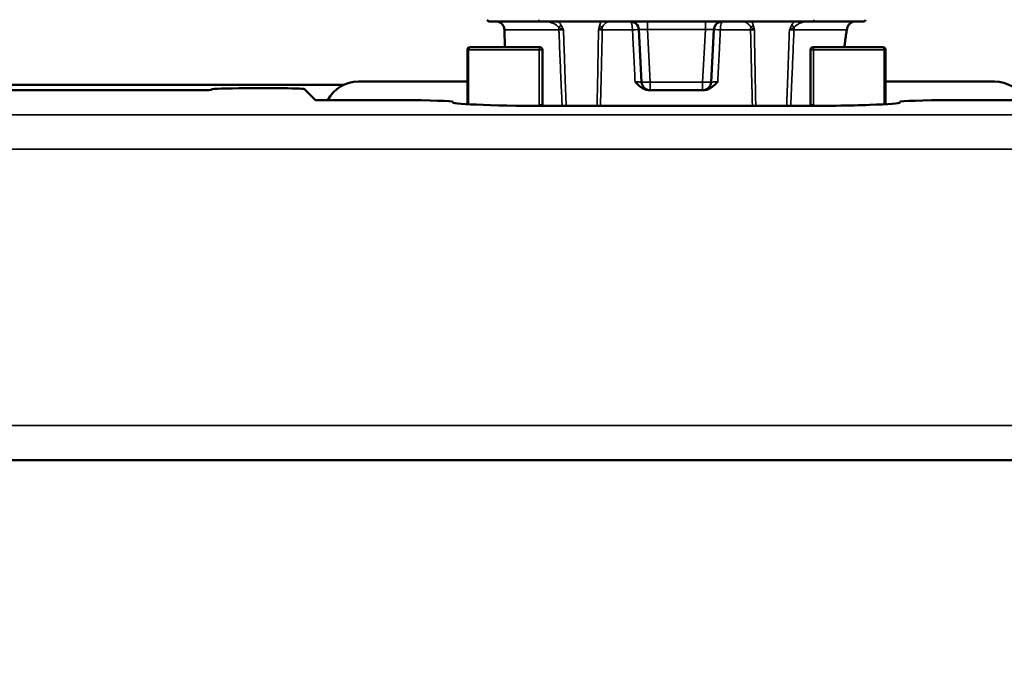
# Model space of a CAD drawing. Header units: millimetres. Extents: x 50 to 3176, y 50 to 2109.
# Tile 183 of 256: x 1055 to 1112, y 970 to 1007. Entities that reach past the tile are written whole.
import ezdxf

# ---------------------------------------------------------------- set-up
doc = ezdxf.new("R2010")
doc.units = ezdxf.units.MM
doc.header["$LTSCALE"] = 10
for name, color, linetype, lineweight in [('Dimension (ISO)', 7, 'Continuous', 25), ('Visible (ISO)', 7, 'Continuous', 50), ('Visible Narrow (ISO)', 7, 'Continuous', 35)]:
    doc.layers.add(name, color=color, linetype=linetype, lineweight=lineweight)
doc.styles.add('Note Text (ANSI)', font='tahoma.ttf')
doc.dimstyles.new('Default (ISO)', dxfattribs={"dimscale": 10, "dimtxt": 1, "dimasz": 2.5, "dimexe": 3.175, "dimexo": 0, "dimgap": 0.762, "dimtad": 1, "dimrnd": 1e-08, "dimzin": 0, "dimdsep": 46, "dimtxsty": 'Note Text (ANSI)', "dimcen": 0.09, "dimdle": 10, "dimclrd": 1, "dimclre": 1, "dimclrt": 1, "dimazin": 0, "dimtfac": 3.5052, "dimtmove": 0, "dimatfit": 3, "dimfxl": 1, "dimtolj": 1, "dimtzin": 0, "dimlwd": -1, "dimlwe": -1, "dimarcsym": 0})

# ---------------------------------------------------------------- blocks, each defined once
blk = doc.blocks.new('*D12')
at = {"layer": 'Defpoints', "color": 0, "transparency": 16777216}
for p in [(1064.401, 1127.027), (1121.504, 1026.516)]:
    blk.add_point(p, dxfattribs=at)
at = {"layer": 'Dimension (ISO)', "color": 1, "transparency": 16777216}
for p, q in [((1076.751, 1105.29), (1109.155, 1048.253)), ((1121.504, 1026.516), (1273.481, 759.009))]:
    blk.add_line(p, q, dxfattribs=at)
for points in [[(1080.374, 1107.349), (1073.128, 1103.232), (1064.401, 1127.027)], [(1112.778, 1050.311), (1105.532, 1046.194), (1121.504, 1026.516)]]:
    blk.add_solid(points, dxfattribs=at)
at = {"layer": 'Dimension (ISO)', "color": 1, "transparency": 16777216, "insert": (1211.994, 909.147), "char_height": 10, "attachment_point": 1, "rotation": 299.6019, "style": 'Note Text (ANSI)'}
blk.add_mtext('\\A1;∅115.60 mm [∅4.551 in]', dxfattribs=at)

msp = doc.modelspace()

# ---------------------------------------------------------------- linework, layer by layer
at = {"layer": 'Visible (ISO)'}
for p, q in [((1084.953, 1007.2716), (1082.0512, 1007.2716)), ((1100.953, 1007.2716), (1084.953, 1007.2716)), ((1103.8547, 1007.2716), (1100.953, 1007.2716)), ((1102.8826, 1006.8679), (1102.8826, 1006.8679)), ((1082.9713, 1005.7716), (1082.9484, 1006.7829)), ((1090.7682, 1006.7977), (1090.9281, 1003.7454)), ((1094.9778, 1003.7454), (1095.1378, 1006.7977)), ((1081.0172, 1005.7716), (1080.9485, 1005.7716)), ((1081.0172, 1005.7716), (1085.003, 1005.7716)), ((1100.903, 1005.7716), (1104.8887, 1005.7716)), ((1104.9574, 1005.7716), (1104.8887, 1005.7716)), ((1080.7959, 1005.6216), (1080.7959, 1002.4572)), ((1085.153, 1005.6216), (1085.153, 1002.4216)), ((1100.753, 1002.4216), (1100.753, 1005.6216)), ((1105.11, 1005.6216), (1105.11, 1002.4572)), ((1032.3158, 1003.5869), (1073.6104, 1003.5869)), ((1080.7959, 1003.7737), (1074.4545, 1003.7737)), ((1111.4514, 1003.7737), (1105.11, 1003.7737)), ((1065.4092, 1003.2762), (1052.4967, 1003.2762)), ((1065.908, 1003.3151), (1065.9086, 1003.2937)), ((1065.9085, 1003.2934), (1065.9083, 1003.3044)), ((1065.9085, 1003.2937), (1065.9085, 1003.2934)), ((1069.714, 1003.3849), (1067.9071, 1003.3849)), ((1071.313, 1003.331), (1071.9361, 1002.7079)), ((1091.4274, 1003.2716), (1091.3724, 1003.2716)), ((1094.4785, 1003.2716), (1091.4274, 1003.2716)), ((1094.4785, 1003.2716), (1094.5336, 1003.2716)), ((1072.4358, 1002.691), (1076.953, 1002.691)), ((1079.953, 1002.5863), (1079.953, 1002.5643)), ((1085.9523, 1002.3547), (1099.9536, 1002.3547)), ((1105.953, 1002.5643), (1105.953, 1002.5863)), ((1108.953, 1002.691), (1113.4701, 1002.691)), ((1362.953, 981.7716), (1012.953, 981.7716))]:
    msp.add_line(p, q, dxfattribs=at)
for centre, radius, start, end in [((1082.0512, 1007.3716), 0.1, 181, 270), ((1082.4485, 1006.7716), 0.5, 1.3, 90), ((1090.2688, 1006.7716), 0.5, 2.99995, 89.99968), ((1095.6371, 1006.7716), 0.5, 90.00045, 177.00005), ((1103.8547, 1007.3716), 0.1, 270, 359), ((1090.2688, 1006.7716), 0.5, 2.99085, 2.99453), ((1095.6371, 1006.7716), 0.5, 177.0055, 177.00918), ((1085.003, 1005.6216), 0.15, 0, 90), ((1100.903, 1005.6216), 0.15, 90, 180), ((1091.4274, 1003.7716), 0.5, 183, 270), ((1094.4785, 1003.7716), 0.5, 270, 357)]:
    msp.add_arc(centre, radius, start, end, dxfattribs=at)
for centre, major_axis, ratio, start_param, end_param in [((1080.9485, 1005.6216), (-0.1526, 0), 0.9826973, 4.712389, 6.2831853), ((1104.9574, 1005.6216), (0.1526, 0), 0.9826973, 0, 1.5707963), ((1074.4533, 1001.7725), (-0.8949, -1.7903), 0.9992388, 3.6048139, 4.6987452), ((1111.4527, 1001.7725), (-0.8949, 1.7903), 0.9992388, 4.7260328, 5.819964), ((1065.4085, 1003.2937), (-0.5001, 0), 0.0349793, 1.5721285, 3.1409402), ((1067.9084, 1003.3151), (-2.0003, 0), 0.0349154, 4.7129954, 6.2837354), ((1069.714, 1003.329), (-1.6, 0), 0.0349208, 3.1764992, 4.712389), ((1072.4358, 1002.7085), (-0.5, 0), 0.0349208, 0.0349063, 1.5707963), ((1076.953, 1002.5863), (-3, 0), 0.0349208, 3.1415927, 4.712389), ((1085.953, 1002.5643), (6, 0), 0.0349208, 3.141492, 4.7122804), ((1099.953, 1002.5643), (6, 0), 0.0349208, 4.7124975, 6.2832943), ((1108.953, 1002.5863), (-3, 0), 0.0349208, 4.712389, 6.2831853)]:
    msp.add_ellipse(centre, major_axis=major_axis, ratio=ratio, start_param=start_param, end_param=end_param, dxfattribs=at)
for points in [[(1102.8826, 1006.8679), (1102.8773, 1006.8408), (1102.8719, 1006.8125), (1102.8663, 1006.7829)], [(1103.3733, 1007.2715), (1103.3732, 1007.2715), (1103.3731, 1007.2715), (1103.3729, 1007.2715)]]:
    msp.add_open_spline(points, degree=3, dxfattribs=at)
for points, knots in [([(1103.3729, 1007.2715), (1103.3728, 1007.2715), (1103.3725, 1007.2715), (1103.3714, 1007.2715), (1103.3707, 1007.2715), (1103.3686, 1007.2715), (1103.3677, 1007.2715), (1103.3657, 1007.2715), (1103.3646, 1007.2715), (1103.3622, 1007.2714), (1103.3609, 1007.2714), (1103.3572, 1007.2713), (1103.3547, 1007.2712), (1103.3464, 1007.2709), (1103.3404, 1007.2705), (1103.3167, 1007.2687), (1103.2989, 1007.2663), (1103.2326, 1007.2539), (1103.1848, 1007.2373), (1103.0938, 1007.1896), (1103.0501, 1007.1568), (1102.9764, 1007.0803), (1102.9453, 1007.0355), (1102.9042, 1006.9497), (1102.8908, 1006.9092), (1102.8826, 1006.8679)], [0, 0, 0, 0, 0.001275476, 0.001275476, 0.002166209, 0.002166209, 0.00258787, 0.00258787, 0.002961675, 0.002961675, 0.003377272, 0.003377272, 0.004117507, 0.004117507, 0.005903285, 0.005903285, 0.011261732, 0.011261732, 0.026129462, 0.026129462, 0.042089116, 0.042089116, 0.058018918, 0.058018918, 0.070633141, 0.070633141, 0.070633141, 0.070633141]), ([(1102.8663, 1006.7829), (1102.8482, 1006.6861), (1102.8291, 1006.5766), (1102.7926, 1006.3381), (1102.7753, 1006.2102), (1102.7491, 1005.9764), (1102.7394, 1005.8752), (1102.7313, 1005.7716)], [-0.49651361, -0.49651361, -0.49651361, -0.49651361, -0.45037604, -0.45037604, -0.40526006, -0.40526006, -0.37275296, -0.37275296, -0.37275296, -0.37275296]), ([(1091.3724, 1003.2716), (1091.2879, 1003.2716), (1091.2047, 1003.2885), (1091.0377, 1003.3505), (1090.9566, 1003.3974), (1090.7493, 1003.5485), (1090.6389, 1003.6659), (1090.5602, 1003.7475), (1090.5572, 1003.7508), (1090.5482, 1003.7602)], [0.000001, 0.000001, 0.000001, 0.000001, 0.02567938, 0.02567938, 0.05394535, 0.05394535, 0.10286622, 0.10286622, 0.10688479, 0.10688479, 0.10688479, 0.10688479]), ([(1094.5336, 1003.2716), (1094.617, 1003.2716), (1094.6992, 1003.2881), (1094.8639, 1003.3485), (1094.9439, 1003.3941), (1095.149, 1003.5418), (1095.2593, 1003.6577), (1095.345, 1003.7468), (1095.3482, 1003.7502), (1095.3577, 1003.7602)], [-0.072858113, -0.072858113, -0.072858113, -0.072858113, -0.054674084, -0.054674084, -0.034754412, -0.034754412, 0, 0, 0.002767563, 0.002767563, 0.002767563, 0.002767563]), ([(1085.153, 1002.4216), (1085.153, 1002.4107), (1085.1541, 1002.3998), (1085.1583, 1002.3811), (1085.1607, 1002.3733), (1085.165, 1002.3625), (1085.1664, 1002.3595), (1085.1678, 1002.3565)], [0, 0, 0, 0, 0.14324562, 0.14324562, 0.25, 0.25, 0.2924493, 0.2924493, 0.2924493, 0.2924493]), ([(1100.7381, 1002.3565), (1100.7391, 1002.3586), (1100.7401, 1002.3607), (1100.7413, 1002.3637), (1100.7417, 1002.3646), (1100.7463, 1002.3759), (1100.7492, 1002.3866), (1100.7523, 1002.4055), (1100.753, 1002.4135), (1100.753, 1002.4216)], [0.70764795, 0.70764795, 0.70764795, 0.70764795, 0.7368171, 0.7368171, 0.75, 0.75, 0.89370753, 0.89370753, 0.99999894, 0.99999894, 0.99999894, 0.99999894])]:
    msp.add_open_spline(points, degree=3, knots=knots, dxfattribs=at)
at = {"layer": 'Visible Narrow (ISO)'}
for p, q in [((1084.953, 1007.2716), (1084.953, 1007.3698)), ((1091.2675, 1007.2716), (1091.2675, 1006.7977)), ((1094.6384, 1006.7977), (1094.6384, 1007.2716)), ((1100.953, 1007.3698), (1100.953, 1007.2716)), ((1082.9484, 1006.7829), (1086.115, 1006.7829)), ((1088.6389, 1006.7829), (1090.3966, 1006.7829)), ((1094.6384, 1006.7977), (1091.2675, 1006.7977)), ((1091.4274, 1003.7454), (1091.2675, 1006.7977)), ((1094.6384, 1006.7977), (1094.4785, 1003.7454)), ((1095.5093, 1006.7829), (1097.267, 1006.7829)), ((1099.7908, 1006.7829), (1102.8663, 1006.7829)), ((1080.8672, 1005.6216), (1080.7959, 1005.6216)), ((1080.8672, 1005.6216), (1084.9763, 1005.6216)), ((1080.8672, 1002.4531), (1080.8672, 1005.6216)), ((1084.9763, 1005.6216), (1085.153, 1005.6216)), ((1084.9763, 1002.4216), (1084.9763, 1005.6216)), ((1100.753, 1005.6216), (1100.9297, 1005.6216)), ((1100.9297, 1005.6216), (1100.9297, 1002.4216)), ((1100.9297, 1005.6216), (1105.0387, 1005.6216)), ((1105.0387, 1005.6216), (1105.0387, 1002.4531)), ((1105.11, 1005.6216), (1105.0387, 1005.6216)), ((1091.4274, 1003.7454), (1094.4785, 1003.7454)), ((1091.4274, 1003.2716), (1091.4274, 1003.7454)), ((1094.4785, 1003.7454), (1094.4785, 1003.2716)), ((1084.9762, 1002.4216), (1085.153, 1002.4216)), ((1100.9297, 1002.4216), (1100.753, 1002.4216)), ((1031.0112, 1001.839), (1153.8947, 1001.839)), ((1153.8947, 999.8402), (1031.0112, 999.8402)), ((1012.953, 983.7716), (1362.953, 983.7716))]:
    msp.add_line(p, q, dxfattribs=at)
for centre, major_axis, ratio, start_param, end_param in [((1086.2883, 1007.0406), (0.2584, 0.1524), 0.0542795, 1.6626098, 2.3822559), ((1085.7733, 1006.7716), (0, 0.5), 0.683487, 4.7350763, 5.0553431), ((1088.7483, 1007.0406), (-0.2894, 0.0791), 0.4527324, 0.5433406, 1.2629913), ((1088.4234, 1006.7716), (0, -0.5), 0.4311994, 1.5934853, 1.9137386), ((1090.2688, 1006.7716), (0, 0.5), 0.2555217, 4.7351201, 6.2831637), ((1095.6371, 1006.7716), (0, 0.5), 0.2555217, 0.000031, 1.548044), ((1097.4825, 1006.7716), (0, 0.5), 0.4311994, 1.227854, 1.5481094), ((1097.1576, 1007.0406), (0.2894, 0.0791), 0.4527967, 5.0202299, 5.7398779), ((1099.6177, 1007.0406), (-0.2584, 0.1524), 0.0543244, 3.9009273, 4.6205764), ((1100.1326, 1006.7716), (0, -0.5), 0.683487, 4.3694356, 4.6897057), ((1103.3616, 1006.7716), (0, 0.5), 0.9908835, 0, 1.5481071), ((1090.2689, 1006.7715), (0.4994, 0.0262), 0.0099351, 0.0135128, 1.3116456), ((1091.2702, 1006.7716), (-0.502, 0.0263), 0.0516897, 4.7204374, 6.2886242), ((1094.6358, 1006.7716), (-0.502, -0.0263), 0.0516884, 3.1361417, 4.7043284), ((1095.6371, 1006.7715), (-0.4994, 0.0262), 0.0099372, 4.9715519, 6.2703423), ((1081.0172, 1005.6216), (0, 0.15), 0.9998477, 0, 1.5707963), ((1085.003, 1005.6216), (0, 0.15), 0.1780384, 0, 1.5707963), ((1100.903, 1005.6216), (0, 0.15), 0.1780384, 4.712389, 6.2831853), ((1104.8887, 1005.6216), (0, 0.15), 0.9998477, 4.712389, 6.2831853), ((1091.4274, 1003.7716), (-0.4993, -0.0262), 0.0522644, 0, 1.5680573), ((1094.4785, 1003.7716), (0.4993, -0.0262), 0.0522644, 4.715128, 6.2831853)]:
    msp.add_ellipse(centre, major_axis=major_axis, ratio=ratio, start_param=start_param, end_param=end_param, dxfattribs=at)
for points, knots in [([(1085.2789, 1007.2716), (1085.3327, 1007.2716), (1085.3874, 1007.267), (1085.442, 1007.2586), (1085.45, 1007.2574), (1085.4581, 1007.2561), (1085.4661, 1007.2546), (1085.4795, 1007.2523), (1085.4928, 1007.2498), (1085.5061, 1007.247), (1085.5513, 1007.2376), (1085.5962, 1007.2258), (1085.6402, 1007.2117), (1085.6697, 1007.2023), (1085.6988, 1007.192), (1085.7275, 1007.1807), (1085.7493, 1007.1721), (1085.7708, 1007.163), (1085.7919, 1007.1534), (1085.8355, 1007.1336), (1085.8777, 1007.1115), (1085.9178, 1007.087), (1085.9222, 1007.0844), (1085.9265, 1007.0816), (1085.9309, 1007.0789), (1085.962, 1007.0593), (1085.9915, 1007.0382), (1086.0189, 1007.0155), (1086.0472, 1006.992), (1086.0731, 1006.9668), (1086.0952, 1006.9397)], [0, 0, 0, 0, 0.17949704, 0.17949704, 0.17949704, 0.20602167, 0.20602167, 0.20602167, 0.25, 0.25, 0.25, 0.39975489, 0.39975489, 0.39975489, 0.5, 0.5, 0.5, 0.57607926, 0.57607926, 0.57607926, 0.73278846, 0.73278846, 0.73278846, 0.75, 0.75, 0.75, 0.87302932, 0.87302932, 0.87302932, 0.99999991, 0.99999991, 0.99999991, 0.99999991]), ([(1086.2563, 1007.0406), (1086.2443, 1007.0631), (1086.2304, 1007.0862), (1086.2143, 1007.1099), (1086.2114, 1007.1141), (1086.2084, 1007.1184), (1086.2053, 1007.1227), (1086.1853, 1007.1509), (1086.162, 1007.1799), (1086.1356, 1007.2087), (1086.1163, 1007.2298), (1086.0954, 1007.2508), (1086.0728, 1007.2716)], [0, 0, 0, 0, 0.09415745, 0.09415745, 0.09415745, 0.11111111, 0.11111111, 0.11111111, 0.22222222, 0.22222222, 0.22222222, 0.30351952, 0.30351952, 0.30351952, 0.30351952]), ([(1086.3823, 1006.7712), (1086.3822, 1006.7713), (1086.382, 1006.7714), (1086.3659, 1006.7798), (1086.3497, 1006.7884), (1086.3177, 1006.8055), (1086.3019, 1006.8141), (1086.2843, 1006.8237), (1086.2823, 1006.8248), (1086.2638, 1006.835), (1086.2475, 1006.8442), (1086.2181, 1006.8611), (1086.205, 1006.8688), (1086.1902, 1006.8779), (1086.1885, 1006.8789), (1086.1717, 1006.8892), (1086.1564, 1006.8989), (1086.1257, 1006.9189), (1086.1104, 1006.9292), (1086.0952, 1006.9397)], [0, 0, 0, 0, 0.0011881, 0.0011881, 0.1687754, 0.1687754, 0.3333333, 0.3333333, 0.3540903, 0.3540903, 0.5284371, 0.5284371, 0.6666667, 0.6666667, 0.6841007, 0.6841007, 0.8420504, 0.8420504, 1, 1, 1, 1]), ([(1086.3823, 1006.7712), (1086.3696, 1006.8003), (1086.357, 1006.8294), (1086.344, 1006.8585), (1086.3312, 1006.8872), (1086.3181, 1006.916), (1086.3044, 1006.9449), (1086.2893, 1006.9767), (1086.2734, 1007.0086), (1086.2563, 1007.0406)], [0, 0, 0, 0, 0.3265686, 0.3265686, 0.3265686, 0.6477709, 0.6477709, 0.6477709, 1, 1, 1, 1]), ([(1088.4821, 1007.0406), (1088.475, 1007.0117), (1088.4682, 1006.983), (1088.4616, 1006.9544), (1088.4549, 1006.9252), (1088.4485, 1006.8962), (1088.4421, 1006.8672), (1088.435, 1006.8351), (1088.4281, 1006.8031), (1088.421, 1006.7711)], [0, 0, 0, 0, 0.3171914, 0.3171914, 0.3171914, 0.6405612, 0.6405612, 0.6405612, 1, 1, 1, 1]), ([(1088.6265, 1006.9397), (1088.6156, 1006.9316), (1088.605, 1006.9236), (1088.5811, 1006.9055), (1088.5681, 1006.8955), (1088.5514, 1006.8827), (1088.5473, 1006.8795), (1088.5327, 1006.8683), (1088.5228, 1006.8605), (1088.5024, 1006.8443), (1088.4921, 1006.8359), (1088.48, 1006.8258), (1088.4779, 1006.8241), (1088.4653, 1006.8133), (1088.4553, 1006.8044), (1088.437, 1006.7873), (1088.4287, 1006.7791), (1088.421, 1006.7711)], [0.0000004, 0.0000004, 0.0000004, 0.0000004, 0.12045445, 0.12045445, 0.27886596, 0.27886596, 0.33333333, 0.33333333, 0.47264055, 0.47264055, 0.63227036, 0.63227036, 0.66666667, 0.66666667, 0.83931866, 0.83931866, 1, 1, 1, 1]), ([(1088.5618, 1007.2716), (1088.5595, 1007.2664), (1088.5573, 1007.2612), (1088.5551, 1007.256), (1088.5509, 1007.2462), (1088.5468, 1007.2364), (1088.5428, 1007.2265), (1088.5383, 1007.2153), (1088.5339, 1007.2042), (1088.5296, 1007.193), (1088.5139, 1007.1516), (1088.5004, 1007.1107), (1088.4893, 1007.0691), (1088.4868, 1007.0596), (1088.4844, 1007.0501), (1088.4821, 1007.0406)], [0.69665754, 0.69665754, 0.69665754, 0.69665754, 0.71729785, 0.71729785, 0.71729785, 0.75614334, 0.75614334, 0.75614334, 0.8, 0.8, 0.8, 0.96285493, 0.96285493, 0.96285493, 1, 1, 1, 1]), ([(1088.6265, 1006.9397), (1088.6504, 1006.9831), (1088.6801, 1007.0216), (1088.7116, 1007.056), (1088.7188, 1007.0639), (1088.7262, 1007.0716), (1088.7336, 1007.0791), (1088.7563, 1007.102), (1088.7796, 1007.1229), (1088.8028, 1007.1418), (1088.8199, 1007.1558), (1088.837, 1007.1688), (1088.8539, 1007.1808), (1088.8667, 1007.1898), (1088.8793, 1007.1982), (1088.8917, 1007.206), (1088.9182, 1007.2225), (1088.9439, 1007.2364), (1088.9681, 1007.247), (1088.9728, 1007.2491), (1088.9774, 1007.251), (1088.982, 1007.2528), (1089.0067, 1007.2626), (1089.0298, 1007.2689), (1089.0506, 1007.2709), (1089.0553, 1007.2713), (1089.0599, 1007.2716), (1089.0643, 1007.2716)], [0, 0, 0, 0, 0.20322721, 0.20322721, 0.20322721, 0.25, 0.25, 0.25, 0.39378673, 0.39378673, 0.39378673, 0.5, 0.5, 0.5, 0.57992797, 0.57992797, 0.57992797, 0.75, 0.75, 0.75, 0.7827031, 0.7827031, 0.7827031, 0.96007777, 0.96007777, 0.96007777, 0.99999951, 0.99999951, 0.99999951, 0.99999951]), ([(1096.8416, 1007.2716), (1096.8645, 1007.2716), (1096.8908, 1007.2655), (1096.9193, 1007.2546), (1096.9254, 1007.2523), (1096.9315, 1007.2498), (1096.9378, 1007.247), (1096.9592, 1007.2376), (1096.9816, 1007.2258), (1097.0048, 1007.2117), (1097.0203, 1007.2023), (1097.0361, 1007.192), (1097.0521, 1007.1807), (1097.0642, 1007.1721), (1097.0764, 1007.163), (1097.0887, 1007.1534), (1097.1139, 1007.1336), (1097.1394, 1007.1115), (1097.1643, 1007.087), (1097.167, 1007.0844), (1097.1698, 1007.0816), (1097.1725, 1007.0789), (1097.1919, 1007.0593), (1097.2109, 1007.0382), (1097.2288, 1007.0155), (1097.2472, 1006.992), (1097.2645, 1006.9668), (1097.2794, 1006.9397)], [0, 0, 0, 0, 0.20602234, 0.20602234, 0.20602234, 0.25, 0.25, 0.25, 0.39975045, 0.39975045, 0.39975045, 0.5, 0.5, 0.5, 0.57606988, 0.57606988, 0.57606988, 0.73277967, 0.73277967, 0.73277967, 0.75, 0.75, 0.75, 0.87302603, 0.87302603, 0.87302603, 0.99999978, 0.99999978, 0.99999978, 0.99999978]), ([(1097.4849, 1006.7712), (1097.4848, 1006.7713), (1097.4847, 1006.7713), (1097.4767, 1006.7797), (1097.468, 1006.7881), (1097.4497, 1006.8052), (1097.4399, 1006.8139), (1097.4285, 1006.8237), (1097.4272, 1006.8248), (1097.4153, 1006.8348), (1097.4042, 1006.8438), (1097.3829, 1006.8607), (1097.3728, 1006.8686), (1097.3609, 1006.8778), (1097.3595, 1006.8789), (1097.3462, 1006.8892), (1097.3335, 1006.8989), (1097.3072, 1006.9188), (1097.2935, 1006.9292), (1097.2794, 1006.9397)], [0, 0, 0, 0, 0.0012883, 0.0012883, 0.1673108, 0.1673108, 0.3333333, 0.3333333, 0.3546088, 0.3546088, 0.5254709, 0.5254709, 0.6666667, 0.6666667, 0.68453, 0.68453, 0.842265, 0.842265, 1, 1, 1, 1]), ([(1097.4238, 1007.0406), (1097.4183, 1007.0631), (1097.4119, 1007.0862), (1097.4046, 1007.1099), (1097.4033, 1007.1141), (1097.402, 1007.1184), (1097.4006, 1007.1227), (1097.3917, 1007.1509), (1097.3815, 1007.1799), (1097.3703, 1007.2088), (1097.3621, 1007.2298), (1097.3534, 1007.2508), (1097.3443, 1007.2716)], [0, 0, 0, 0, 0.09413867, 0.09413867, 0.09413867, 0.11111111, 0.11111111, 0.11111111, 0.22222222, 0.22222222, 0.22222222, 0.30347857, 0.30347857, 0.30347857, 0.30347857]), ([(1097.4849, 1006.7712), (1097.4785, 1006.8002), (1097.4722, 1006.8293), (1097.4658, 1006.8585), (1097.4595, 1006.8872), (1097.4531, 1006.9159), (1097.4465, 1006.9449), (1097.4393, 1006.9766), (1097.4318, 1007.0086), (1097.4238, 1007.0406)], [0, 0, 0, 0, 0.3265154, 0.3265154, 0.3265154, 0.6477357, 0.6477357, 0.6477357, 1, 1, 1, 1]), ([(1099.6496, 1007.0406), (1099.6342, 1007.0117), (1099.6198, 1006.983), (1099.6061, 1006.9543), (1099.5921, 1006.9252), (1099.5788, 1006.8961), (1099.5658, 1006.8672), (1099.5515, 1006.8352), (1099.5376, 1006.8033), (1099.5237, 1006.7712)], [0, 0, 0, 0, 0.3174791, 0.3174791, 0.3174791, 0.64088, 0.64088, 0.64088, 1, 1, 1, 1]), ([(1099.8108, 1006.9397), (1099.7958, 1006.9294), (1099.7808, 1006.9193), (1099.7534, 1006.9014), (1099.7409, 1006.8934), (1099.7235, 1006.8826), (1099.7184, 1006.8795), (1099.6969, 1006.8664), (1099.6809, 1006.8571), (1099.6551, 1006.8423), (1099.6453, 1006.8368), (1099.63, 1006.8283), (1099.6245, 1006.8253), (1099.6033, 1006.8137), (1099.5875, 1006.8051), (1099.5557, 1006.7881), (1099.5398, 1006.7797), (1099.5239, 1006.7713), (1099.5238, 1006.7713), (1099.5237, 1006.7712)], [0.0000002, 0.0000002, 0.0000002, 0.0000002, 0.15298303, 0.15298303, 0.28010454, 0.28010454, 0.33333333, 0.33333333, 0.50378701, 0.50378701, 0.60863387, 0.60863387, 0.66666667, 0.66666667, 0.83271597, 0.83271597, 0.99876527, 0.99876527, 1, 1, 1, 1]), ([(1099.8336, 1007.2716), (1099.828, 1007.2664), (1099.8224, 1007.2612), (1099.817, 1007.256), (1099.8068, 1007.2462), (1099.7968, 1007.2364), (1099.7873, 1007.2265), (1099.7764, 1007.2153), (1099.7661, 1007.2042), (1099.7562, 1007.193), (1099.7194, 1007.1516), (1099.6894, 1007.1107), (1099.6652, 1007.0691), (1099.6597, 1007.0596), (1099.6545, 1007.0501), (1099.6496, 1007.0406)], [0.69667631, 0.69667631, 0.69667631, 0.69667631, 0.71733625, 0.71733625, 0.71733625, 0.75615304, 0.75615304, 0.75615304, 0.8, 0.8, 0.8, 0.96287935, 0.96287935, 0.96287935, 1, 1, 1, 1]), ([(1099.8108, 1006.9397), (1099.8461, 1006.9831), (1099.8911, 1007.0216), (1099.9405, 1007.056), (1099.9518, 1007.0639), (1099.9634, 1007.0716), (1099.9753, 1007.0791), (1100.0116, 1007.102), (1100.0498, 1007.1229), (1100.0892, 1007.1418), (1100.1184, 1007.1558), (1100.1482, 1007.1688), (1100.1786, 1007.1808), (1100.2014, 1007.1898), (1100.2246, 1007.1982), (1100.2479, 1007.206), (1100.2977, 1007.2225), (1100.3485, 1007.2364), (1100.3999, 1007.247), (1100.4098, 1007.2491), (1100.4197, 1007.251), (1100.4296, 1007.2528), (1100.4834, 1007.2626), (1100.5375, 1007.2689), (1100.591, 1007.2709), (1100.6031, 1007.2713), (1100.6151, 1007.2716), (1100.6271, 1007.2716)], [0, 0, 0, 0, 0.2032317, 0.2032317, 0.2032317, 0.25, 0.25, 0.25, 0.39378166, 0.39378166, 0.39378166, 0.5, 0.5, 0.5, 0.57991856, 0.57991856, 0.57991856, 0.75, 0.75, 0.75, 0.78269855, 0.78269855, 0.78269855, 0.9600521, 0.9600521, 0.9600521, 0.99999956, 0.99999956, 0.99999956, 0.99999956]), ([(1086.3823, 1006.7712), (1086.3743, 1006.7716), (1086.3664, 1006.7719), (1086.3336, 1006.7732), (1086.3091, 1006.7743), (1086.2732, 1006.7758), (1086.2614, 1006.7763), (1086.2309, 1006.7777), (1086.2126, 1006.7785), (1086.1799, 1006.78), (1086.1653, 1006.7806), (1086.1388, 1006.7818), (1086.1267, 1006.7824), (1086.115, 1006.7829)], [0, 0, 0, 0, 0.0802512, 0.0802512, 0.3333333, 0.3333333, 0.4606981, 0.4606981, 0.6666667, 0.6666667, 0.843109, 0.843109, 1, 1, 1, 1]), ([(1086.3055, 1002.3547), (1086.291, 1002.6725), (1086.2765, 1002.992), (1086.2622, 1003.313), (1086.2559, 1003.4531), (1086.2497, 1003.5934), (1086.2435, 1003.734), (1086.2271, 1004.1065), (1086.2109, 1004.4811), (1086.1948, 1004.858), (1086.1712, 1005.4132), (1086.1479, 1005.9731), (1086.125, 1006.5378), (1086.1217, 1006.6194), (1086.1184, 1006.7011), (1086.115, 1006.7829)], [0.51239404, 0.51239404, 0.51239404, 0.51239404, 0.61981897, 0.61981897, 0.61981897, 0.66666667, 0.66666667, 0.66666667, 0.79074964, 0.79074964, 0.79074964, 0.97357694, 0.97357694, 0.97357694, 1, 1, 1, 1]), ([(1086.5389, 1002.3547), (1086.5268, 1002.6779), (1086.5149, 1003.0012), (1086.5031, 1003.3244), (1086.4843, 1003.8394), (1086.4659, 1004.3543), (1086.4477, 1004.8693), (1086.4281, 1005.4293), (1086.4088, 1005.9892), (1086.3898, 1006.5491), (1086.3873, 1006.6232), (1086.3848, 1006.6972), (1086.3823, 1006.7712)], [0.50100853, 0.50100853, 0.50100853, 0.50100853, 0.61057403, 0.61057403, 0.61057403, 0.78512999, 0.78512999, 0.78512999, 0.97490813, 0.97490813, 0.97490813, 1, 1, 1, 1]), ([(1088.421, 1006.7711), (1088.4181, 1006.5976), (1088.4151, 1006.424), (1088.4049, 1005.8393), (1088.3975, 1005.4282), (1088.3831, 1004.6457), (1088.3761, 1004.2744), (1088.3623, 1003.5666), (1088.3556, 1003.2301), (1088.3451, 1002.714), (1088.3414, 1002.5344), (1088.3376, 1002.3547)], [0, 0, 0, 0, 0.05881911, 0.05881911, 0.19816735, 0.19816735, 0.32403376, 0.32403376, 0.43808648, 0.43808648, 0.4989853, 0.4989853, 0.4989853, 0.4989853]), ([(1088.6389, 1006.7829), (1088.6274, 1006.7825), (1088.6162, 1006.782), (1088.5871, 1006.7808), (1088.5697, 1006.7801), (1088.5408, 1006.7787), (1088.529, 1006.7781), (1088.5043, 1006.7767), (1088.4916, 1006.776), (1088.4677, 1006.7745), (1088.4566, 1006.7738), (1088.4373, 1006.7724), (1088.4288, 1006.7718), (1088.421, 1006.7711)], [0, 0, 0, 0, 0.12539619, 0.12539619, 0.33333333, 0.33333333, 0.48591757, 0.48591757, 0.66666667, 0.66666667, 0.84478887, 0.84478887, 1, 1, 1, 1]), ([(1088.6389, 1006.7829), (1088.635, 1006.6012), (1088.6312, 1006.4199), (1088.6273, 1006.2391), (1088.6184, 1005.8255), (1088.6092, 1005.4143), (1088.5997, 1005.0057), (1088.5911, 1004.6323), (1088.5822, 1004.2609), (1088.573, 1003.8917), (1088.5717, 1003.8392), (1088.5704, 1003.7867), (1088.5691, 1003.7343), (1088.562, 1003.449), (1088.5547, 1003.165), (1088.5474, 1002.8823), (1088.5427, 1002.706), (1088.5381, 1002.5301), (1088.5334, 1002.3547)], [0, 0, 0, 0, 0.05871172, 0.05871172, 0.05871172, 0.19306796, 0.19306796, 0.19306796, 0.31586763, 0.31586763, 0.31586763, 0.33333333, 0.33333333, 0.33333333, 0.42836467, 0.42836467, 0.42836467, 0.48764332, 0.48764332, 0.48764332, 0.48764332]), ([(1090.3966, 1006.7829), (1090.412, 1006.4746), (1090.4264, 1006.1667), (1090.4418, 1005.8593), (1090.4432, 1005.8302), (1090.4447, 1005.8012), (1090.4462, 1005.7721), (1090.4633, 1005.4358), (1090.4819, 1005.1), (1090.499, 1004.7647), (1090.516, 1004.4294), (1090.5315, 1004.0945), (1090.5482, 1003.7602)], [0.00001012, 0.00001012, 0.00001012, 0.00001012, 0.30455142, 0.30455142, 0.30455142, 0.33333333, 0.33333333, 0.33333333, 0.66666667, 0.66666667, 0.66666667, 0.99999999, 0.99999999, 0.99999999, 0.99999999]), ([(1095.3577, 1003.7602), (1095.3745, 1004.0945), (1095.3899, 1004.4294), (1095.4229, 1005.0766), (1095.4401, 1005.3889), (1095.4574, 1005.7252), (1095.4586, 1005.7487), (1095.4769, 1006.1085), (1095.4924, 1006.4455), (1095.5093, 1006.7829)], [0, 0, 0, 0, 0.33333333, 0.33333333, 0.64340451, 0.64340451, 0.66666667, 0.66666667, 1, 1, 1, 1]), ([(1097.4849, 1006.7712), (1097.4769, 1006.7719), (1097.4684, 1006.7725), (1097.449, 1006.7739), (1097.438, 1006.7746), (1097.414, 1006.776), (1097.401, 1006.7768), (1097.3762, 1006.7781), (1097.3647, 1006.7787), (1097.336, 1006.7801), (1097.3184, 1006.7809), (1097.2893, 1006.7821), (1097.2783, 1006.7825), (1097.267, 1006.7829)], [0, 0, 0, 0, 0.157615, 0.157615, 0.3333333, 0.3333333, 0.5182664, 0.5182664, 0.6666667, 0.6666667, 0.8769674, 0.8769674, 1, 1, 1, 1]), ([(1097.3725, 1002.3547), (1097.3686, 1002.5004), (1097.3647, 1002.6465), (1097.3609, 1002.7929), (1097.3527, 1003.105), (1097.3446, 1003.4188), (1097.3368, 1003.7341), (1097.3362, 1003.7569), (1097.3356, 1003.7798), (1097.3351, 1003.8026), (1097.326, 1004.166), (1097.3172, 1004.5314), (1097.3087, 1004.8988), (1097.2995, 1005.2919), (1097.2906, 1005.6873), (1097.2819, 1006.0851), (1097.2769, 1006.3169), (1097.272, 1006.5495), (1097.267, 1006.7829)], [0.51238741, 0.51238741, 0.51238741, 0.51238741, 0.56163628, 0.56163628, 0.56163628, 0.66666667, 0.66666667, 0.66666667, 0.67427953, 0.67427953, 0.67427953, 0.79522611, 0.79522611, 0.79522611, 0.92460618, 0.92460618, 0.92460618, 1, 1, 1, 1]), ([(1097.5683, 1002.3547), (1097.5652, 1002.5046), (1097.5621, 1002.6544), (1097.5521, 1003.1408), (1097.5454, 1003.4774), (1097.5317, 1004.1794), (1097.5247, 1004.5448), (1097.5106, 1005.3056), (1097.5035, 1005.701), (1097.4926, 1006.3214), (1097.4887, 1006.5463), (1097.4849, 1006.7712)], [0.50100986, 0.50100986, 0.50100986, 0.50100986, 0.55179865, 0.55179865, 0.66589585, 0.66589585, 0.78974509, 0.78974509, 0.92376831, 0.92376831, 1, 1, 1, 1]), ([(1099.5237, 1006.7712), (1099.507, 1006.2774), (1099.4901, 1005.7835), (1099.4729, 1005.2897), (1099.4557, 1004.7977), (1099.4383, 1004.3057), (1099.4206, 1003.8137), (1099.4046, 1003.3709), (1099.3884, 1002.9282), (1099.3719, 1002.4855), (1099.3703, 1002.4419), (1099.3686, 1002.3983), (1099.367, 1002.3547)], [0, 0, 0, 0, 0.16737886, 0.16737886, 0.16737886, 0.33414495, 0.33414495, 0.33414495, 0.4842117, 0.4842117, 0.4842117, 0.49899079, 0.49899079, 0.49899079, 0.49899079]), ([(1099.7908, 1006.7829), (1099.7794, 1006.7824), (1099.7676, 1006.7818), (1099.7411, 1006.7806), (1099.7263, 1006.78), (1099.6937, 1006.7785), (1099.6759, 1006.7777), (1099.6455, 1006.7764), (1099.6332, 1006.7758), (1099.5971, 1006.7743), (1099.5729, 1006.7733), (1099.5402, 1006.7719), (1099.5319, 1006.7716), (1099.5237, 1006.7712)], [0.00058371, 0.00058371, 0.00058371, 0.00058371, 0.15400019, 0.15400019, 0.33333333, 0.33333333, 0.53390413, 0.53390413, 0.66666667, 0.66666667, 0.91679355, 0.91679355, 1, 1, 1, 1]), ([(1099.7908, 1006.7829), (1099.7705, 1006.2776), (1099.7498, 1005.7761), (1099.7289, 1005.2783), (1099.708, 1004.7826), (1099.6868, 1004.2906), (1099.6653, 1003.8023), (1099.6644, 1003.7797), (1099.6634, 1003.7571), (1099.6624, 1003.7345), (1099.6437, 1003.3116), (1099.6249, 1002.8915), (1099.6058, 1002.4742), (1099.604, 1002.4343), (1099.6021, 1002.3945), (1099.6003, 1002.3547)], [0.00000031, 0.00000031, 0.00000031, 0.00000031, 0.16324457, 0.16324457, 0.16324457, 0.32580799, 0.32580799, 0.32580799, 0.33333333, 0.33333333, 0.33333333, 0.47421921, 0.47421921, 0.47421921, 0.48766865, 0.48766865, 0.48766865, 0.48766865]), ([(1090.9281, 1003.7453), (1090.9278, 1003.7451), (1090.9259, 1003.745), (1090.9225, 1003.7449), (1090.9148, 1003.7448), (1090.8995, 1003.7451), (1090.8773, 1003.7458), (1090.8662, 1003.7462), (1090.8533, 1003.7466), (1090.8389, 1003.7471), (1090.8335, 1003.7473), (1090.8278, 1003.7476), (1090.8219, 1003.7478), (1090.7898, 1003.749), (1090.7512, 1003.7507), (1090.7079, 1003.7526), (1090.6647, 1003.7546), (1090.6169, 1003.7568), (1090.5668, 1003.7593), (1090.5606, 1003.7596), (1090.5544, 1003.7599), (1090.5482, 1003.7602)], [0.01003554, 0.01003554, 0.01003554, 0.01003554, 0.11421763, 0.11421763, 0.11421763, 0.3424967, 0.3424967, 0.3424967, 0.45671539, 0.45671539, 0.45671539, 0.5, 0.5, 0.5, 0.73557425, 0.73557425, 0.73557425, 0.97111259, 0.97111259, 0.97111259, 1, 1, 1, 1]), ([(1095.3577, 1003.7602), (1095.3325, 1003.759), (1095.3077, 1003.7578), (1095.2838, 1003.7566), (1095.2598, 1003.7555), (1095.2367, 1003.7544), (1095.2146, 1003.7534), (1095.2016, 1003.7528), (1095.1889, 1003.7522), (1095.1767, 1003.7517), (1095.1682, 1003.7513), (1095.1599, 1003.7509), (1095.1518, 1003.7506), (1095.1321, 1003.7497), (1095.1137, 1003.749), (1095.0969, 1003.7483), (1095.0949, 1003.7482), (1095.093, 1003.7481), (1095.091, 1003.7481), (1095.0886, 1003.748), (1095.0863, 1003.7479), (1095.084, 1003.7478), (1095.0684, 1003.7472), (1095.0543, 1003.7467), (1095.0418, 1003.7462), (1095.0368, 1003.7461), (1095.0321, 1003.7459), (1095.0277, 1003.7458), (1095.0211, 1003.7456), (1095.0151, 1003.7454), (1095.0097, 1003.7453), (1095.0018, 1003.7451), (1094.9953, 1003.745), (1094.9903, 1003.7449), (1094.9896, 1003.7449), (1094.989, 1003.7449), (1094.9885, 1003.7449), (1094.9832, 1003.7449), (1094.9799, 1003.745), (1094.9785, 1003.7451), (1094.978, 1003.7452), (1094.9778, 1003.7453), (1094.9778, 1003.7454)], [0, 0, 0, 0, 0.11730723, 0.11730723, 0.11730723, 0.234602, 0.234602, 0.234602, 0.30368831, 0.30368831, 0.30368831, 0.35187103, 0.35187103, 0.35187103, 0.46919682, 0.46919682, 0.46919682, 0.48303563, 0.48303563, 0.48303563, 0.5, 0.5, 0.5, 0.6146571, 0.6146571, 0.6146571, 0.66062298, 0.66062298, 0.66062298, 0.7292596, 0.7292596, 0.7292596, 0.83109209, 0.83109209, 0.83109209, 0.84382536, 0.84382536, 0.84382536, 0.95848128, 0.95848128, 0.95848128, 0.99998834, 0.99998834, 0.99998834, 0.99998834])]:
    msp.add_open_spline(points, degree=3, knots=knots, dxfattribs=at)
for points in [[(1084.9833, 1002.3575), (1084.9785, 1002.3786), (1084.9763, 1002.3998), (1084.9763, 1002.4216)], [(1100.9297, 1002.4216), (1100.9297, 1002.3996), (1100.9273, 1002.3784), (1100.9226, 1002.3575)]]:
    msp.add_open_spline(points, degree=3, dxfattribs=at)

# ---------------------------------------------------------------- dimensions: what is measured, and where the dimension line sits
at = {"layer": 'Dimension (ISO)', "color": 1, "true_color": 0xff0000}
dim = msp.add_diameter_dim_2p(p1=(1064.4015, 1127.0274), p2=(1121.5045, 1026.5157), text='<> mm [∅4.551 in]', dimstyle='Default (ISO)', override={"dimgap": 0.762, "dimdec": 2, "dimlfac": 1, "dimpost": '', "dimtol": 0, "dimlim": 0, "dimtp": 0, "dimtm": 0, "dimtdec": 2, "dimatfit": 2}, dxfattribs=at)
dim.commit()
dim.dimension.update_dxf_attribs({"geometry": '*D12', "text_midpoint": (1231.8556, 832.2775), "dimtype": 163})

doc.saveas('drawing.dxf')
